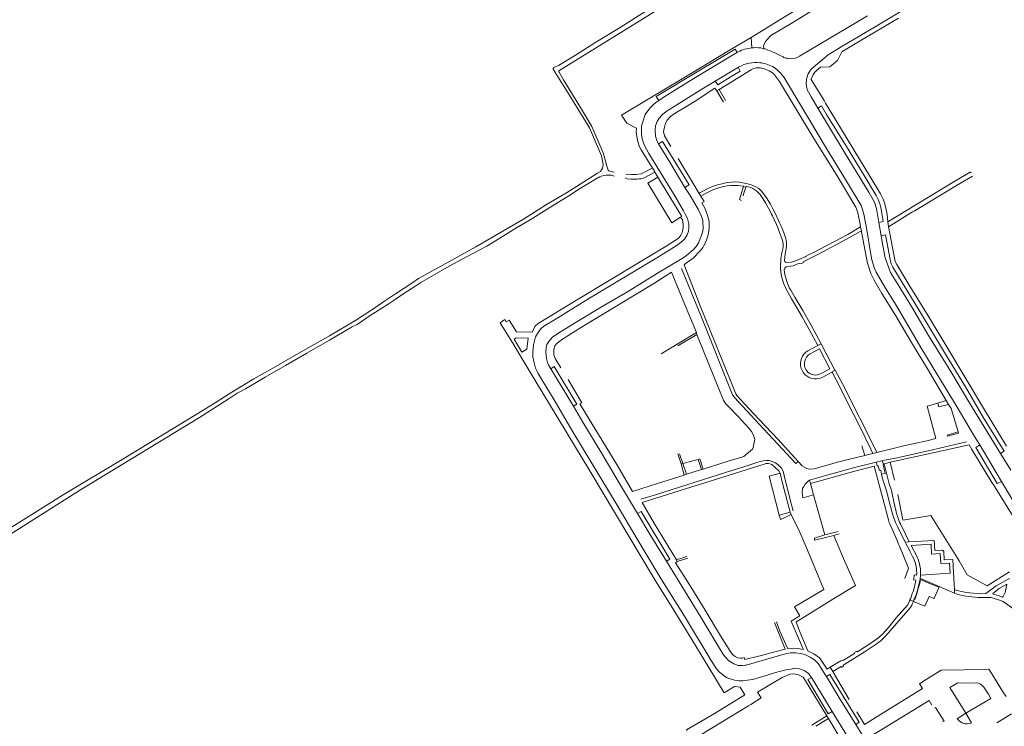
# Model space of a CAD drawing. Extents: x 145000 to 155000, y 457500 to 470000.
# Tile 219 of 256: x 146921 to 147360, y 464434 to 464749. Entities that reach past the tile are written whole.
import ezdxf

# ---------------------------------------------------------------- set-up
doc = ezdxf.new("R2010")
doc.units = 0
doc.header["$LTSCALE"] = 0.2
doc.header["$MEASUREMENT"] = 0
doc.layers.add('kant verharding', color=252, linetype='Continuous', lineweight=0)

msp = doc.modelspace()

# ---------------------------------------------------------------- linework, layer by layer
at = {"layer": 'kant verharding', "lineweight": 0}
for p, q in [((147268.81, 464732.59), (147299, 464750.49)), ((147312.8, 464749.46), (147295.72, 464739.41)), ((147247.58, 464736.25), (147247.22, 464740.89)), ((147240.16, 464735.7), (147240.87, 464734.46)), ((147241.14, 464734.39), (147241.4, 464734.53)), ((147247.58, 464736.25), (147248.23, 464736.29)), ((147252.59, 464736.04), (147252.84, 464735.96)), ((147252.76, 464737.12), (147252.84, 464735.96)), ((147252.84, 464735.96), (147252.86, 464735.74)), ((147260.11, 464732.89), (147261.43, 464732.24)), ((147241.6, 464727.62), (147231.26, 464721.39)), ((147241.85, 464727.8), (147241.6, 464727.62)), ((147251.32, 464729.65), (147251.1, 464729.67)), ((147266.71, 464715.02), (147261.89, 464723.03)), ((147231.94, 464717.11), (147232.91, 464717.71)), ((147231.94, 464717.11), (147234.98, 464712.06)), ((147232.91, 464717.71), (147235.86, 464712.83)), ((147272.7, 464716.64), (147273.97, 464714.44)), ((147273.97, 464714.44), (147275.24, 464712.24)), ((147275.24, 464712.24), (147276.94, 464709.47)), ((147214.72, 464686.94), (147221.41, 464675.85)), ((147184.11, 464681.31), (147186.23, 464680.88)), ((147184.89, 464679.53), (147186.26, 464679.17)), ((147191.24, 464678.46), (147191.24, 464678.21)), ((147205.67, 464678.74), (147204.39, 464680.86)), ((147205.67, 464678.74), (147216.28, 464661.18)), ((147221.41, 464675.85), (147222.14, 464674.64)), ((147222.14, 464674.64), (147223.8, 464671.88)), ((147243.83, 464674.48), (147242.07, 464668.68)), ((147243.83, 464674.48), (147244.86, 464674.2)), ((147244.86, 464674.2), (147243.88, 464671.12)), ((147332.27, 464673.47), (147333.03, 464673.93)), ((147223.8, 464671.88), (147224.8, 464670.23)), ((147224.8, 464670.23), (147226.26, 464667.81)), ((147243.88, 464671.12), (147243.64, 464670.38)), ((147242.07, 464668.68), (147242.94, 464668.37)), ((147257.73, 464662.98), (147256.87, 464664.6)), ((147215.83, 464660.88), (147211.85, 464658.4)), ((147216.28, 464661.18), (147215.83, 464660.88)), ((147255.64, 464663.53), (147256.35, 464662.18)), ((147256.35, 464662.18), (147256.71, 464661.41)), ((147256.71, 464661.41), (147258.47, 464657.6)), ((147259.43, 464659.38), (147257.73, 464662.98)), ((147307.73, 464662.05), (147308.15, 464658.8)), ((147308.38, 464656.57), (147319.11, 464663.19)), ((147319.11, 464663.19), (147319.76, 464663.59)), ((147295.57, 464658.49), (147295.95, 464656.57)), ((147295.95, 464656.57), (147296.32, 464654.64)), ((147304.05, 464658.52), (147305.18, 464652.64)), ((147308.15, 464658.8), (147308.38, 464656.57)), ((147308.95, 464653.6), (147308.38, 464656.57)), ((147296.38, 464654.34), (147296.32, 464654.64)), ((147272.83, 464644.08), (147271.71, 464643.51)), ((147260.33, 464638.54), (147260.3, 464637.73)), ((147260.48, 464642.24), (147260.33, 464638.54)), ((147262.88, 464638.71), (147264.79, 464639.07)), ((147270.56, 464640.71), (147269.59, 464640.23)), ((147262.07, 464636.44), (147261.98, 464637.44)), ((147083.54, 464623.22), (147086.55, 464625.27)), ((147222.89, 464609.51), (147207.17, 464600.05)), ((147214.62, 464603.58), (147223.05, 464608.71)), ((147223.05, 464608.71), (147222.89, 464609.51)), ((147276.9, 464603.73), (147272.46, 464601.39)), ((147276.9, 464603.73), (147278.39, 464604.49)), ((147284.52, 464592.76), (147278.39, 464604.49)), ((147157.95, 464593.31), (147168.15, 464576.73)), ((147271.57, 464593.1), (147272.03, 464592.4)), ((147278.55, 464589.41), (147283.27, 464591.92)), ((147286.51, 464585.6), (147283.27, 464591.92)), ((147334.15, 464579.25), (147330.35, 464578.09)), ((147330.35, 464578.09), (147330.88, 464576.42)), ((147330.88, 464576.42), (147335.18, 464577.5)), ((147335.18, 464577.5), (147334.15, 464579.25)), ((147339.4, 464565.24), (147334.52, 464563.78)), ((147339.55, 464564.71), (147339.4, 464565.24)), ((147297.79, 464554.78), (147296.58, 464559.13)), ((147345.55, 464557.46), (147344.29, 464559.56)), ((147349.09, 464559.49), (147347.24, 464558.39)), ((147215.99, 464551), (147214.56, 464555.44)), ((147215.36, 464555.44), (147216.82, 464551.22)), ((147289.86, 464552.83), (147297.79, 464554.78)), ((147297.79, 464554.78), (147299.43, 464555.18)), ((147299.43, 464555.18), (147301.47, 464555.68)), ((147301.47, 464555.68), (147303.15, 464556.09)), ((147303.15, 464556.09), (147305.62, 464556.7)), ((147305.62, 464556.7), (147311.07, 464558.04)), ((147314.45, 464558.86), (147311.07, 464558.04)), ((147345.55, 464557.46), (147354.44, 464542.67)), ((147358.28, 464555.72), (147362.87, 464548.27)), ((147216.82, 464551.22), (147215.99, 464551)), ((147217.37, 464546.05), (147215.99, 464551)), ((147223.57, 464553.01), (147216.82, 464551.22)), ((147216.82, 464551.22), (147218.5, 464546.41)), ((147225.12, 464548.48), (147223.57, 464553.01)), ((147253.09, 464550.91), (147253.94, 464551.18)), ((147254.54, 464551.23), (147253.94, 464551.18)), ((147300.59, 464551.17), (147302.95, 464551.75)), ((147302.95, 464551.75), (147303.3, 464550.32)), ((147303.3, 464550.32), (147303.38, 464549.99)), ((147305.71, 464552.42), (147306.75, 464552.62)), ((147305.71, 464552.42), (147306.04, 464551.06)), ((147306.04, 464551.06), (147306.14, 464550.66)), ((147309.21, 464551.76), (147311.04, 464543.75)), ((147218.5, 464546.41), (147217.37, 464546.05)), ((147218.5, 464546.41), (147225.12, 464548.48)), ((147225.12, 464548.48), (147225.87, 464548.72)), ((147255.22, 464545.62), (147260.2, 464546.93)), ((147259.77, 464528.19), (147255.22, 464545.62)), ((147273.23, 464543.73), (147276.34, 464544.63)), ((147273.23, 464543.73), (147273.71, 464542.27)), ((147273.71, 464542.27), (147273.71, 464542.26)), ((147273.71, 464542.26), (147275.02, 464537.18)), ((147354.44, 464542.67), (147355.01, 464542)), ((147358.74, 464543.13), (147368.84, 464526.42)), ((147275.02, 464537.18), (147270.83, 464536.03)), ((147275.02, 464537.18), (147280.04, 464519.41)), ((147312.49, 464537.45), (147314.56, 464526.86)), ((147264.79, 464534.5), (147265.87, 464530.09)), ((147270.83, 464536.03), (147270.27, 464535.87)), ((147259.77, 464528.19), (147264.6, 464529.47)), ((147260.35, 464526.28), (147265.1, 464528.42)), ((147264.6, 464529.47), (147265.1, 464528.42)), ((147259.77, 464528.19), (147260.1, 464526.91)), ((147260.1, 464526.91), (147260.35, 464526.28)), ((147314.56, 464526.86), (147314.56, 464526.82)), ((147280.04, 464519.41), (147286.02, 464520.89)), ((147284, 464519.19), (147286.35, 464519.82)), ((147314.13, 464523.37), (147314.1, 464523.44)), ((147317.64, 464516.34), (147314.13, 464523.37)), ((147280.04, 464519.41), (147275.37, 464517.99)), ((147280.31, 464518.31), (147282.79, 464518.9)), ((147282.79, 464518.9), (147284, 464519.19)), ((147313.3, 464514.32), (147312.88, 464515.31)), ((147315.87, 464516.19), (147315.69, 464516.54)), ((147315.87, 464516.19), (147317.64, 464516.34)), ((147316.17, 464515.59), (147315.87, 464516.19)), ((147317.54, 464512.91), (147316.17, 464515.59)), ((147314.44, 464511.57), (147313.3, 464514.32)), ((147314.75, 464510.84), (147314.44, 464511.57)), ((147317.88, 464512.23), (147317.54, 464512.91)), ((147319.13, 464509.76), (147317.88, 464512.23)), ((147320.68, 464510.49), (147318.48, 464514.75)), ((147213.96, 464508.24), (147218.64, 464509.72)), ((147213.96, 464508.24), (147214.34, 464507.62)), ((147214.34, 464507.62), (147219.02, 464509.02)), ((147322.64, 464501.5), (147322.71, 464502.38)), ((147352.38, 464496.77), (147362.36, 464503.03)), ((147319.67, 464500.2), (147319.8, 464501.07)), ((147322.64, 464501.5), (147322.44, 464499.66)), ((147330.87, 464495.81), (147328.8, 464491.23)), ((147337.86, 464493.41), (147330.93, 464496.46)), ((147337.74, 464495.05), (147337.86, 464493.41)), ((147317.97, 464490.46), (147318.29, 464491.3)), ((147317.97, 464490.46), (147319.51, 464489.8)), ((147319.51, 464489.8), (147318.95, 464488.52)), ((147319.51, 464489.8), (147319.9, 464490.72)), ((147328.52, 464491.12), (147326.67, 464491.92)), ((147266.53, 464487.42), (147268.92, 464483.3)), ((147257.56, 464480.43), (147260.61, 464472.92)), ((147260.61, 464472.92), (147262.39, 464468.55)), ((147263.56, 464468.71), (147263.46, 464468.93)), ((147244.45, 464463.87), (147244.1, 464464.8)), ((147250.47, 464465.41), (147244.45, 464463.87)), ((147251.31, 464465.63), (147250.47, 464465.41)), ((147283.57, 464458.53), (147282.41, 464460.47)), ((147283.57, 464458.53), (147283.71, 464458.29)), ((147283.71, 464458.29), (147290.92, 464446.18)), ((147244.35, 464448.21), (147242.37, 464451.56)), ((147342.84, 464440.03), (147335.74, 464451.45)), ((147326.44, 464445.61), (147327.76, 464443.6)), ((147353.97, 464446.59), (147342.84, 464440.03)), ((147280.89, 464438.8), (147274.2, 464434.74)), ((147281.63, 464437.61), (147275.96, 464434.27)), ((147280.89, 464438.8), (147281.63, 464437.61)), ((147291.91, 464420.64), (147281.63, 464437.61)), ((147294.34, 464440.58), (147297.73, 464434.96)), ((147338.99, 464437.54), (147342.84, 464440.03)), ((147342.84, 464440.03), (147345.33, 464435.67)), ((147356.68, 464435.79), (147363.11, 464439.67)), ((147299.74, 464425.39), (147293.82, 464435.02))]:
    msp.add_line(p, q, dxfattribs=at)
at = {"layer": 'kant verharding', "lineweight": 0, "flags": 128}
for points in [[(147161.46, 464728.49), (147168.53, 464732.74), (147178.03, 464738.78), (147188.88, 464745.39), (147200.75, 464752.85), (147215.55, 464761.82), (147232.37, 464772.26), (147250.2, 464783.48), (147266.67, 464793.53), (147282.74, 464803.64), (147299.08, 464813.81)], [(147300.39, 464812.04), (147161.62, 464726.09), (147161.5, 464725.86), (147161.53, 464725.6), (147161.65, 464725.39), (147163.68, 464722.06)], [(147247.22, 464740.89), (147263.07, 464750.74), (147278.47, 464760.03), (147307.54, 464777.48)], [(147309.52, 464774.01), (147300.1, 464768.25), (147286.27, 464759.93), (147275.38, 464753.45), (147264.98, 464747.06), (147256.05, 464741.82), (147255.62, 464741.55)], [(147316.9, 464754.77), (147315.04, 464753.27), (147304.01, 464746.59)], [(147304.01, 464746.59), (147287.31, 464736.73), (147282.34, 464733.68), (147281.54, 464733.11), (147274.95, 464727.68)], [(147247.22, 464740.89), (147237.92, 464735.41), (147220.88, 464725.19), (147189.55, 464706.28)], [(147252.76, 464737.12), (147253.14, 464738.27), (147253.61, 464739.08), (147255.62, 464741.55)], [(147276.4, 464726.26), (147278.15, 464727.64), (147282.21, 464727.86), (147285.74, 464730.58), (147287.56, 464734.49), (147295.72, 464739.41)], [(147206.11, 464712.87), (147204.95, 464714.62), (147223.93, 464726.07), (147240.16, 464735.7)], [(147241.14, 464734.39), (147219.5, 464721.26), (147207.65, 464713.87), (147206.11, 464712.87)], [(147263.05, 464731.64), (147263.43, 464731.55), (147263.82, 464731.49)], [(147178.8, 464680.41), (147180.13, 464681.24), (147180.63, 464681.92), (147180.99, 464682.67), (147181.21, 464683.49), (147181.26, 464684.32), (147181.17, 464685.12), (147180.52, 464688.14), (147180.15, 464689.3), (147175.18, 464700.63), (147167.26, 464713.66), (147159.01, 464726.76), (147159.07, 464727.1), (147159.27, 464727.38), (147159.39, 464727.47), (147161.46, 464728.49)], [(147232.91, 464717.71), (147247.19, 464726.56), (147248.24, 464727.06), (147249.49, 464727.31), (147251.34, 464727.31)], [(147241.56, 464727.31), (147242.35, 464725.97), (147239.04, 464723.96)], [(147251.34, 464727.31), (147253.02, 464726.88), (147255.2, 464726.06), (147257.22, 464724.81), (147259.86, 464721.28), (147274.72, 464696.67), (147285.55, 464679.28), (147293.9, 464665.28), (147294.6, 464663.38), (147295.57, 464658.49)], [(147184.11, 464681.31), (147183.78, 464681.53), (147183.56, 464681.82), (147182.98, 464683.63), (147181.82, 464687.98), (147181.36, 464689.47), (147176.28, 464701.33), (147171.22, 464709.69), (147163.68, 464722.06)], [(147206, 464693.53), (147205.4, 464694.53), (147204.6, 464697.01), (147204.5, 464699.73), (147204.67, 464701.56), (147205.34, 464703.54), (147206.27, 464705.02), (147207.79, 464706.57), (147209.34, 464707.94), (147225.26, 464717.81), (147231.26, 464721.39)], [(147239.04, 464723.96), (147232.33, 464719.75), (147231.26, 464721.39)], [(147279.68, 464712.89), (147273.95, 464722.21), (147273.97, 464722.29)], [(147211.39, 464692.4), (147208.58, 464697.13), (147208.2, 464699.03), (147208.57, 464700.91), (147209.02, 464702.69), (147209.82, 464704.12), (147211.32, 464705.67), (147212.94, 464706.87), (147221.84, 464712.3), (147231.09, 464718.29), (147231.94, 464717.11)], [(147217.86, 464662.2), (147217.12, 464663.68), (147213.16, 464670.44), (147201.61, 464689.3), (147199.6, 464693.03), (147198.75, 464695.7), (147198.42, 464697.85), (147198.46, 464701.53), (147199.26, 464704.21), (147200.08, 464706.54), (147201.26, 464708.27), (147202.33, 464709.69), (147203.58, 464710.92), (147204.66, 464711.79), (147206.11, 464712.87)], [(147349.09, 464559.49), (147346.68, 464563.19), (147338.99, 464576.27), (147327.91, 464594.58), (147322.82, 464602.89), (147317.45, 464612.04), (147311.49, 464622.1), (147306.55, 464630.05), (147302.89, 464636.36), (147302.16, 464637.98), (147300.95, 464641.91), (147300.38, 464645.11), (147298.71, 464655.2), (147297.45, 464662.18), (147296.88, 464664.25), (147296.2, 464666.08), (147289.28, 464677.68), (147280.83, 464691.47), (147272.86, 464704.62), (147266.71, 464715.02)], [(147279.68, 464712.89), (147280.38, 464711.59), (147300.15, 464679.14), (147304.82, 464671.21), (147305.97, 464668.86), (147306.64, 464667.26), (147307.05, 464665.71), (147307.73, 464662.05)], [(147276.94, 464709.47), (147278.57, 464710.47), (147280.82, 464706.67), (147290.47, 464691.16), (147298.49, 464677.94), (147302.85, 464670.56), (147303.76, 464668.81), (147304.54, 464666.88), (147305.01, 464665.38), (147305.97, 464659), (147304.05, 464658.52)], [(147304.05, 464658.52), (147303.01, 464664.68), (147302.21, 464667.51), (147299.83, 464671.68), (147288.6, 464689.95), (147276.94, 464709.47)], [(147189.55, 464706.28), (147191.86, 464702.71), (147196.13, 464700.55), (147196.07, 464698.8), (147196.56, 464695.03), (147197.53, 464692.27), (147198.25, 464690.82), (147202.86, 464683.52), (147203.24, 464682.85)], [(147206, 464693.53), (147207.74, 464694.59), (147219.59, 464675.28), (147217.76, 464674.12)], [(147217.76, 464674.12), (147210.94, 464685.45), (147206, 464693.53)], [(147203.24, 464682.85), (147200.26, 464681.16), (147198.22, 464680.24), (147196.01, 464679.84), (147193.91, 464679.91), (147191.48, 464680.1)], [(147204.39, 464680.86), (147204.12, 464681.32), (147203.24, 464682.85)], [(147156.01, 464666.54), (147164.94, 464671.76), (147178.8, 464680.41)], [(147179.76, 464678.82), (147179.64, 464678.77), (147179.41, 464678.63), (147170.76, 464673.49)], [(147184.89, 464679.53), (147182.63, 464679.61), (147181.6, 464679.49), (147180.59, 464679.21), (147179.76, 464678.82)], [(147191.24, 464678.21), (147192.06, 464678.01), (147193.79, 464677.81), (147196.49, 464677.83), (147197.33, 464677.93)], [(147197.33, 464677.93), (147198.08, 464678.01), (147199.58, 464678.41), (147204.39, 464680.86)], [(147211.85, 464658.4), (147201.17, 464676.06), (147205.67, 464678.74)], [(147319.76, 464663.59), (147338.63, 464674.93), (147345.83, 464679.12)], [(147333.03, 464673.93), (147337.96, 464676.91), (147344.78, 464680.89), (147344.91, 464680.89), (147345.16, 464680.69)], [(147170.76, 464673.49), (147166.43, 464670.61), (147156.38, 464664.48), (147150.06, 464660.42), (147141.18, 464655.18), (147134.14, 464650.75), (147129.44, 464647.97), (147126.09, 464646.24), (147120.81, 464643.36), (147112.66, 464639.01), (147100.16, 464631.77), (147097.91, 464630.34), (147092.59, 464626.83), (147088.2, 464623.89)], [(147215.83, 464642.1), (147216.02, 464642.21), (147218.45, 464643.77), (147221.6, 464646.45), (147222.7, 464647.82), (147223.7, 464649.45), (147224.44, 464651), (147225.39, 464653.58), (147225.79, 464655.56), (147225.71, 464659.39), (147225.16, 464661.24), (147223.78, 464664.19), (147220.04, 464670.57), (147217.76, 464674.12)], [(147254.07, 464669.55), (147252.01, 464672.37), (147250.57, 464673.59), (147249.31, 464674.41), (147247.71, 464675.1), (147246.14, 464675.62), (147244.2, 464676.07), (147242.08, 464676.42), (147240.19, 464676.55), (147238.37, 464676.49), (147236.32, 464676.28), (147234.93, 464675.94), (147232.21, 464675.28), (147230.25, 464674.65), (147227.65, 464673.47), (147224.1, 464671.54)], [(147241.49, 464675.02), (147243.62, 464674.72), (147243.83, 464674.48)], [(147244.86, 464674.2), (147245.08, 464674.57), (147246.01, 464674.38)], [(147308.15, 464658.8), (147320.51, 464666.37), (147332.27, 464673.47)], [(147224.8, 464670.23), (147226.84, 464671.4), (147228.66, 464672.36)], [(147252.46, 464669.21), (147253.65, 464667.31), (147255.64, 464663.53)], [(147256.87, 464664.6), (147255.8, 464666.64), (147254.07, 464669.55)], [(147088.89, 464626.81), (147096.58, 464631.84), (147099.08, 464633.52), (147113.96, 464641.71), (147124.53, 464647.62), (147145.81, 464660.02), (147152.36, 464664.22), (147156.01, 464666.54)], [(147226.26, 464667.81), (147225.33, 464667.27), (147226.68, 464664.64), (147227.78, 464661.64), (147228.49, 464658.96), (147228.52, 464656.11), (147228.24, 464653.68), (147227.5, 464651.08), (147226.25, 464648.28), (147226.3, 464648.53), (147225.73, 464647.42), (147224.53, 464645.9), (147221.35, 464642.59), (147217.88, 464640.09), (147217.33, 464639.61)], [(147212.64, 464647.38), (147214.34, 464648.44), (147216.11, 464649.7), (147217.64, 464651.3), (147218.71, 464653.05), (147219.26, 464654.63), (147219.48, 464656.48), (147219.41, 464657.96), (147218.83, 464660.23), (147217.86, 464662.2)], [(147215, 464651.7), (147215.91, 464652.9), (147216.46, 464654.03), (147216.66, 464654.7), (147216.88, 464656.13), (147216.93, 464657.65), (147216.58, 464659.66), (147215.83, 464660.88)], [(147258.47, 464657.6), (147259.06, 464656.32), (147259.77, 464654.55), (147261.09, 464650.91)], [(147260.55, 464656.86), (147259.91, 464658.35), (147259.43, 464659.38)], [(147262.51, 464651.88), (147261.28, 464655.14), (147260.55, 464656.86)], [(147295.95, 464656.57), (147290.22, 464653.22), (147275.34, 464645.35), (147272.83, 464644.08)], [(147211.5, 464649.28), (147214.74, 464651.35), (147215, 464651.7)], [(147296.32, 464654.64), (147295.83, 464654.54), (147291.29, 464651.91), (147276.85, 464644.22), (147270.72, 464641.21), (147270.56, 464640.71)], [(147334.15, 464579.25), (147325.83, 464593.38), (147318.19, 464605.84), (147311.64, 464616.94), (147305.48, 464626.95), (147302.07, 464632.88), (147300.49, 464635.73), (147299.11, 464640.33), (147298.58, 464642.68), (147296.38, 464654.34)], [(147305.18, 464652.64), (147307.13, 464653.07), (147307.58, 464649.91), (147309.07, 464642.08), (147309.55, 464640.08), (147310.3, 464638.65), (147324.03, 464616.18), (147333.79, 464599.84), (147342.68, 464585.3), (147350.73, 464571.59), (147359.9, 464556.72), (147358.28, 464555.72)], [(147358.28, 464555.72), (147344.17, 464578.67), (147336.6, 464591.38), (147326.24, 464608.24), (147318.67, 464621.11), (147311.53, 464632.64), (147309.3, 464636.32), (147308.47, 464638.3), (147306.94, 464642.73), (147305.88, 464648.28), (147305.18, 464652.64)], [(147360.98, 464558.85), (147350.65, 464575.86), (147334.83, 464602.41), (147326.56, 464616.14), (147317.84, 464630.23), (147312.05, 464639.88), (147311.43, 464641.09), (147310.75, 464644.21), (147308.95, 464653.6)], [(147149.62, 464609.72), (147150.07, 464610.73), (147151.02, 464612.28), (147152.29, 464613.55), (147169.47, 464623.97), (147184.72, 464633.09), (147209.36, 464647.92), (147211.5, 464649.28)], [(147242.52, 464454.41), (147241.67, 464454.43), (147239.82, 464454.66), (147236.56, 464455.73), (147235.29, 464456.43), (147232.95, 464458.45), (147231.78, 464459.78), (147229.44, 464463.55), (147217.52, 464483.23), (147207.07, 464500), (147196.34, 464517.84), (147187.52, 464532.7), (147176.46, 464551.06), (147167.29, 464565.99), (147159.42, 464579.53), (147154.15, 464588.33), (147152.3, 464591.26), (147151.24, 464593.61), (147150.59, 464596.09), (147150.06, 464598.72), (147149.96, 464600.79), (147150.33, 464604.07), (147151.2, 464607.62), (147152.45, 464609.88), (147153.65, 464611.35), (147154.85, 464612.35), (147160.4, 464615.61), (147175.2, 464624.8), (147205.24, 464642.76), (147212.64, 464647.38)], [(147262.03, 464641.8), (147262.34, 464644.34), (147262.86, 464646.84)], [(147261.26, 464646.76), (147260.87, 464645.04), (147260.48, 464642.38), (147260.48, 464642.24)], [(147271.71, 464643.51), (147271.23, 464643.27), (147266.65, 464641.25), (147265.21, 464640.86), (147262.88, 464640.77)], [(147157.95, 464593.31), (147157.1, 464594.77), (147156.52, 464596.14), (147156.07, 464598.02), (147155.84, 464600.62), (147155.96, 464602.92), (147156.21, 464604.15), (147157.06, 464605.5), (147158.73, 464607.38), (147161.11, 464609.03), (147170.08, 464614.57), (147181.58, 464621.55), (147192.13, 464627.71), (147205.45, 464635.9), (147215.83, 464642.1)], [(147250.78, 464568.78), (147239.74, 464580.6), (147238.99, 464581.77), (147224.84, 464617.07), (147216.26, 464638.06)], [(147217.33, 464639.61), (147224.53, 464621.35), (147240.42, 464582.2), (147240.89, 464581.45), (147248.18, 464573.57), (147259.05, 464562.04), (147268.14, 464552.14)], [(147269.59, 464640.23), (147268.91, 464640.41), (147267.62, 464639.89), (147265.88, 464639.28), (147264.79, 464639.07)], [(147162.47, 464593.78), (147159.89, 464597.99), (147159.37, 464599.52), (147159.27, 464600.52), (147159.34, 464601.92), (147159.79, 464603.55), (147160.81, 464604.83), (147163.14, 464606.6), (147171.61, 464611.84), (147203.83, 464631.42), (147211.75, 464636.33)], [(147211.75, 464636.33), (147217.55, 464622.27), (147222.89, 464609.51)], [(147262.53, 464629.49), (147265.22, 464624.57), (147267.41, 464620.81), (147269.98, 464616.58), (147272.91, 464611.22), (147276.9, 464603.73)], [(147086.55, 464625.27), (147087.01, 464625.58), (147088.89, 464626.81)], [(147278.39, 464604.49), (147273.99, 464612.79), (147270.21, 464619.36), (147266.71, 464625.28), (147264.88, 464628.4)], [(147088.2, 464623.89), (147085.54, 464622.1), (147077.14, 464616.77), (147071.69, 464613.11), (147069.17, 464611.86), (147059.39, 464606.05), (147049.32, 464600.31), (147039.89, 464594.83), (147030.72, 464589.57), (147021.95, 464584.41), (147018.3, 464582.51), (147014.3, 464579.85), (147001.55, 464571.74), (146948.57, 464539.45), (146883.96, 464498.7), (146870.72, 464490.8), (146844.51, 464474.85), (146809.6, 464453.39)], [(146815.19, 464459.31), (146826.76, 464466.46), (146882.09, 464500.35), (146900.48, 464511.98), (146940.83, 464537.25), (146967.79, 464553.36), (147000, 464573.06), (147008.57, 464578.25), (147015.19, 464582.45), (147025.74, 464588.86), (147035.29, 464594.17), (147046.84, 464600.89), (147059.47, 464608.1), (147071.52, 464615.16), (147077.91, 464619.4), (147083.54, 464623.22)], [(147143.84, 464600.1), (147141.47, 464604.07), (147135.51, 464613.9), (147137.53, 464615.35), (147138.16, 464614.3), (147139.43, 464615.05), (147142.69, 464609.85), (147149.62, 464609.72)], [(147223.05, 464608.71), (147233.41, 464583), (147234.96, 464579.47), (147235.87, 464577.99), (147236.92, 464576.74), (147241.4, 464572.12), (147246.34, 464566.79), (147247.39, 464565.44)], [(147145.08, 464600.83), (147141.62, 464606.56), (147142.5, 464607.1), (147147.85, 464606.95)], [(147147.85, 464606.95), (147147.26, 464602.14), (147145.08, 464600.83)], [(147235.14, 464449.13), (147222.45, 464470.11), (147212.78, 464485.89), (147204.24, 464499.68), (147175.32, 464547.91), (147151.02, 464588.11), (147143.84, 464600.1)], [(147278.44, 464591.3), (147282.33, 464593.31), (147277.67, 464602.22), (147273.26, 464599.88)], [(147168.15, 464576.73), (147169.62, 464577.56), (147159.52, 464594.32), (147157.95, 464593.31)], [(147269.49, 464593.57), (147269.92, 464592.55), (147270.5, 464591.59)], [(147283.27, 464591.92), (147283.22, 464592.08), (147284.52, 464592.76)], [(147284.52, 464592.76), (147284.7, 464592.83), (147287.86, 464586.7), (147291.48, 464579.64), (147294.76, 464573.09)], [(147165.76, 464588.59), (147171.85, 464578.28), (147170.98, 464577.71), (147177.99, 464566), (147187.35, 464550.82), (147194.41, 464538.76)], [(147301.47, 464555.68), (147300.51, 464557.58), (147295.28, 464568.22), (147290.06, 464578.67), (147286.51, 464585.6)], [(147168.15, 464576.73), (147172.31, 464569.58), (147180.71, 464555.62), (147188.56, 464542.31), (147196.65, 464529)], [(147330.35, 464578.09), (147325.63, 464576.79), (147329.55, 464562.4), (147325.42, 464561.35), (147314.45, 464558.86)], [(147335.18, 464577.5), (147336.31, 464575.67), (147337.77, 464570.84), (147339.4, 464565.24)], [(147294.76, 464573.09), (147296.31, 464570.01), (147303.15, 464556.09)], [(147268.14, 464552.14), (147267.15, 464551.26), (147250.78, 464568.78)], [(147247.39, 464565.44), (147248.12, 464564.16), (147248.8, 464561.91), (147248.62, 464560.48), (147248.15, 464558.36), (147247.75, 464557.56), (147246.08, 464556.05), (147243.9, 464554.35), (147243.03, 464554.05)], [(147334.52, 464563.78), (147334.67, 464563.43), (147339.55, 464564.71)], [(147306.75, 464552.62), (147312.25, 464553.69), (147328, 464557.35), (147343.16, 464560.78)], [(147344.29, 464559.56), (147328.9, 464556.05), (147309.21, 464551.76)], [(147358.74, 464543.13), (147355.86, 464547.86), (147349.09, 464559.49)], [(147347.24, 464558.39), (147356.86, 464542.25), (147358.74, 464543.13)], [(147253.09, 464550.91), (147231.83, 464544.16), (147213.2, 464538.37), (147198.7, 464533.76)], [(147225.87, 464548.72), (147224.42, 464553.24), (147223.57, 464553.01)], [(147243.03, 464554.05), (147237.42, 464552.37), (147225.87, 464548.72)], [(147244.45, 464549.93), (147250.16, 464551.78), (147252.58, 464552.4)], [(147252.58, 464552.4), (147253.94, 464552.51), (147255.19, 464552.51), (147256.19, 464552.18), (147258.02, 464551.46), (147259.27, 464550.58), (147260.79, 464549.18), (147261.47, 464547.83), (147261.97, 464545.93), (147264.79, 464534.5)], [(147260.2, 464546.93), (147259.57, 464547.9), (147257.84, 464549.63), (147256.42, 464550.68), (147255.54, 464551), (147254.74, 464551.15), (147254.54, 464551.23)], [(147275.3, 464548.86), (147273.1, 464548.66), (147271.95, 464548.91), (147270, 464550.16), (147268.14, 464552.14)], [(147289.86, 464552.83), (147286.31, 464551.97), (147275.3, 464548.86)], [(147276.34, 464544.63), (147280.54, 464545.84), (147293.79, 464549.5), (147300.59, 464551.17)], [(147305.71, 464552.42), (147305.39, 464552.36), (147302.95, 464551.75)], [(147306.14, 464550.66), (147305.95, 464550.61), (147306.84, 464546.78), (147305.31, 464546.38)], [(147309.21, 464551.76), (147306.42, 464551.04), (147308.69, 464542.21), (147309.74, 464539.22), (147311.14, 464532.63)], [(147194.41, 464538.76), (147205.47, 464542.32), (147217.37, 464546.05)], [(147198.12, 464535.36), (147204.6, 464537.32), (147236.23, 464547.27), (147244.45, 464549.93)], [(147264.6, 464529.47), (147261.23, 464542.4), (147260.2, 464546.93)], [(147301.95, 464549.98), (147293.34, 464547.75), (147273.71, 464542.26)], [(147308.36, 464526.1), (147305.89, 464535.64), (147301.95, 464549.98)], [(147305.31, 464546.38), (147304.92, 464548.21), (147304.35, 464548.08), (147303.82, 464550.09), (147303.38, 464549.99)], [(147305.31, 464546.38), (147305.9, 464544), (147307.62, 464538.6), (147308.71, 464534.25), (147309.89, 464529.78), (147310.18, 464528.76), (147310.5, 464527.74)], [(147270.27, 464535.87), (147269.94, 464538.33), (147270.09, 464540), (147270.66, 464541), (147271.29, 464541.98), (147272.13, 464542.93), (147272.76, 464543.46), (147273.23, 464543.73)], [(147355.01, 464542), (147363.21, 464528.77), (147372.08, 464514.78)], [(147198.7, 464533.76), (147204.21, 464524.4), (147213.96, 464508.24)], [(147196.65, 464529), (147198.2, 464529.83), (147211.04, 464508.59), (147209.56, 464507.74)], [(147209.56, 464507.74), (147202.12, 464519.67), (147196.65, 464529)], [(147265.1, 464528.42), (147268.91, 464520.59), (147271.57, 464514.38), (147279.58, 464495.12), (147266.53, 464487.42)], [(147308.92, 464524.31), (147308.68, 464524.86), (147308.36, 464526.1)], [(147312.88, 464515.31), (147312.22, 464516.91), (147308.92, 464524.31)], [(147315.69, 464516.54), (147312.37, 464523.14), (147311.93, 464524.07)], [(147314.56, 464526.82), (147314.71, 464525.99), (147314.73, 464525.99)], [(147314.73, 464525.99), (147327.29, 464528), (147339.8, 464507.84), (147343.48, 464501.68), (147352.38, 464496.77)], [(147284, 464519.19), (147288.29, 464508.96), (147293.77, 464496.82), (147283.67, 464490.72), (147269.75, 464482.25)], [(147275.37, 464517.99), (147275.49, 464517.03), (147280.31, 464518.31)], [(147317.64, 464516.34), (147328.8, 464516.91), (147329.04, 464512.42), (147332.38, 464512.62), (147333, 464512.03), (147333.17, 464508.25), (147337.05, 464508.49), (147337.36, 464502.6), (147337.74, 464495.05)], [(147318.48, 464514.75), (147327.35, 464515.26), (147327.62, 464510.82), (147331.48, 464511.06), (147331.73, 464506.63), (147335.6, 464506.86), (147335.84, 464502.3), (147322.64, 464501.5)], [(147209.56, 464507.74), (147224.78, 464482.71), (147230.6, 464473.06), (147234.64, 464466.46), (147235.67, 464465.06), (147237.31, 464463.3), (147239.46, 464461.94), (147241.51, 464461.27), (147243.36, 464461.19), (147244.52, 464461.36), (147244.98, 464461.46)], [(147244.1, 464464.8), (147243.4, 464464.59), (147242.43, 464464.52), (147241.23, 464464.72), (147240.05, 464465.27), (147238.97, 464466.11), (147238.14, 464467.22), (147233.63, 464474.47), (147226.75, 464485.84), (147219.6, 464497.45), (147213.54, 464507.04), (147214.34, 464507.62)], [(147315.61, 464500), (147317.34, 464504.62), (147314.75, 464510.84)], [(147320.61, 464499.27), (147319.57, 464499.47), (147319.67, 464500.2)], [(147319.8, 464501.07), (147319.86, 464501.59), (147320.93, 464501.44)], [(147322.44, 464499.66), (147321.95, 464497.3), (147321.24, 464494.63), (147320.51, 464492.4), (147319.9, 464490.72)], [(147319.9, 464490.72), (147320.08, 464490.66), (147321.04, 464493.37), (147321.8, 464495.99), (147322.3, 464497.95), (147322.64, 464499.55), (147327.06, 464497.68), (147330.76, 464496.09)], [(147330.93, 464496.46), (147322.6, 464500.03), (147322.44, 464499.66)], [(147362.26, 464500.06), (147356.31, 464496.73), (147354.63, 464495.46)], [(147354.63, 464495.46), (147351.71, 464493.26), (147348.99, 464493.15), (147346.04, 464493.41), (147343.15, 464493.78), (147338.89, 464494.64), (147337.74, 464495.05)], [(147337.86, 464493.41), (147339.24, 464492.84), (147342.12, 464492.23), (147343.96, 464491.95), (147348.4, 464491.51), (147353.35, 464491.58), (147354.18, 464491.46), (147358.34, 464490.16), (147359.27, 464489.79), (147361.01, 464488.73), (147368.01, 464483.57)], [(147361.06, 464497.46), (147357.67, 464495.53), (147354.83, 464493.33), (147354.96, 464493.07), (147357.3, 464492.4), (147359.12, 464491.73), (147359.52, 464491.92), (147360.36, 464493.78), (147361.06, 464497.46)], [(147282.41, 464460.47), (147287.23, 464463.28), (147288.42, 464463.65), (147293.31, 464466.62), (147293.46, 464467.13), (147294.27, 464467.61), (147294.59, 464467.39), (147300.52, 464471.14), (147304.04, 464473.67), (147305.94, 464475.42), (147308.36, 464478.24), (147311.85, 464482.41), (147316.89, 464488.14), (147317.55, 464489.38), (147317.97, 464490.46)], [(147326.67, 464491.92), (147326.52, 464491.99), (147324.58, 464487.66), (147319.51, 464489.8)], [(147318.03, 464486.95), (147311.97, 464480.01), (147308.29, 464475.59), (147306.51, 464473.67)], [(147263.46, 464468.93), (147260.07, 464476.53), (147258.53, 464480.74)], [(147268.92, 464483.3), (147265.09, 464481.01), (147270.12, 464469.31), (147270.47, 464468.39)], [(147269.75, 464482.25), (147267.27, 464480.69), (147268.38, 464477.66), (147272.53, 464467.73)], [(147262.39, 464468.55), (147261.16, 464468.27), (147256.19, 464466.96), (147251.31, 464465.63)], [(147270.47, 464468.39), (147268.72, 464468.72), (147266.66, 464468.91), (147265.23, 464468.87), (147263.56, 464468.71)], [(147272.53, 464467.73), (147275.07, 464466.46), (147277.67, 464464.67), (147279.6, 464461.79), (147281.11, 464459.66), (147282.41, 464460.47)], [(147303.29, 464470.98), (147297.5, 464467.17), (147288.14, 464461.36), (147288.28, 464461.13)], [(147244.98, 464461.46), (147253.18, 464463.82), (147260.95, 464466), (147263.07, 464466.59), (147264.8, 464466.95), (147266.97, 464466.96), (147269.27, 464466.55), (147271.12, 464466.09), (147273.54, 464464.97), (147275.41, 464463.81), (147277.06, 464462.12), (147278.44, 464460.08), (147280.11, 464457.37), (147280.81, 464456.34)], [(147274.08, 464455.9), (147272.77, 464457.62), (147271.07, 464458.87), (147268.81, 464459.77), (147266.81, 464460.01), (147264.88, 464459.69), (147263.36, 464459.44), (147258.7, 464458.31), (147247.9, 464455.09), (147245.5, 464454.66), (147243.5, 464454.39), (147242.52, 464454.41)], [(147287.4, 464460.58), (147287.24, 464460.8), (147283.57, 464458.53)], [(147288.28, 464461.13), (147288.39, 464460.97), (147287.52, 464460.42), (147287.4, 464460.58)], [(147323.61, 464450.96), (147322.25, 464453.11), (147325.15, 464454.97), (147331.9, 464459.15), (147341.91, 464459.27), (147353.14, 464459.61), (147355.23, 464456.33), (147359.67, 464449.1), (147360.75, 464447.48)], [(147247.08, 464443.94), (147251.64, 464446.84), (147250.01, 464449.4), (147261.05, 464455.95), (147264.38, 464457.35), (147266.27, 464457.56), (147268.26, 464457.16), (147270.34, 464455.99), (147271.45, 464454.42), (147280.89, 464438.8)], [(147274.08, 464455.9), (147272.49, 464455.03), (147281.59, 464439.75), (147283.29, 464440.78)], [(147283.29, 464440.78), (147274.08, 464455.9)], [(147280.81, 464456.34), (147282.34, 464457.22), (147295.4, 464436.07), (147293.82, 464435.02)], [(147293.82, 464435.02), (147286.33, 464447.18), (147280.81, 464456.34)], [(147242.37, 464451.56), (147239.79, 464451.94), (147235.14, 464449.13)], [(147297.73, 464434.96), (147304.83, 464439.4), (147323.61, 464450.96)], [(147335.74, 464451.45), (147339.34, 464453.51), (147343.17, 464453.41), (147347.42, 464453.47), (147348.48, 464453.34), (147349.3, 464452.97), (147350, 464452.47), (147350.8, 464451.57), (147352.94, 464448.45), (147353.97, 464446.59)], [(147218.76, 464432.03), (147218.46, 464432.54), (147231.13, 464440.06), (147244.35, 464448.21)], [(147300.65, 464429.89), (147303.95, 464431.84), (147326.44, 464445.61)], [(147220.97, 464428.34), (147221.09, 464428.14), (147246.01, 464443.26), (147247.08, 464443.94)], [(147283.29, 464440.78), (147294.55, 464422.3)], [(147329.08, 464442.43), (147329.4, 464442.61), (147333.17, 464436.53), (147332.4, 464436.19)], [(147338.99, 464437.54), (147340.07, 464436.44), (147341.25, 464435.77), (147342.65, 464435.29), (147343.65, 464435.32), (147344.7, 464435.5), (147345.33, 464435.67)]]:
    msp.add_lwpolyline(points, dxfattribs=at)
at = {"layer": 'kant verharding', "lineweight": 0, "extrusion": (0, 0, -1)}
for centre, radius, start, end in [((-147248.94, 464719.37), 16.93, 63.5737, 85.4115), ((-147249.72, 464723.87), 12.5, 83.139, 103.2643), ((-147238.15, 464691.11), 47.19, 108.1401, 117.7287), ((-147281.27, 464720.54), 7.51, 13.4589, 49.624), ((-147240.3, 464648.52), 26.52, 63.9727, 92.5863), ((-147243.08, 464664.1), 10.68, 105.8947, 151.4249), ((-147253.5, 464648.52), 7.96, 162.5425, 192.7935), ((-147263.32, 464637.44), 1.34, 359.7169, 70.8279), ((-147263.08, 464641.8), 1.06, 281.2718, 359.6548), ((-147283.28, 464639.36), 21.41, 329.2104, 352.1676), ((-147355.55, 464540.94), 45.18, 341.7857, 349.3955), ((-147346.55, 464539.65), 37.96, 335.7611, 341.7108), ((-147353.92, 464542.66), 44.22, 334.2353, 339.0035), ((-147330.56, 464495.85), 0.308, 128.5757, 186.6849), ((-147328.57, 464491.38), 0.27, 214.4106, 281.7026), ((-147313.95, 464490.39), 5.34, 200.4803, 220.1095), ((-147290.04, 464490.12), 23.27, 224.9701, 235.2961)]:
    msp.add_arc(centre, radius, start, end, dxfattribs=at)
at = {"layer": 'kant verharding', "lineweight": 0}
for centre, radius, start, end in [((147241.05, 464734.57), 0.206, 212.6346, 297.7944), ((147264.81, 464738.79), 7.37, 242.7441, 256.1827), ((147264.82, 464738.82), 7.4, 262.25, 302.6276), ((147241.7, 464727.45), 0.203, 122.2417, 223.0535), ((147249.35, 464714.56), 15.21, 83.3816, 119.5405), ((147249.71, 464715.18), 14.56, 57.9603, 83.665), ((147249.13, 464714.84), 15.16, 32.7109, 56.7763), ((147281.15, 464720.6), 9.42, 131.2138, 154.5038), ((147281.96, 464720.86), 10.19, 175.0766, 204.5176), ((147281.16, 464720.61), 9.41, 154.6087, 173.1371), ((147253.66, 464648.72), 9.39, 348.4476, 19.6201), ((147281.38, 464639.01), 21.11, 183.471, 206.7872), ((147275.96, 464595.59), 6.78, 121.1437, 197.3193), ((147275.96, 464595.61), 5.05, 122.2601, 209.7112), ((147275.9, 464595.57), 6.71, 216.369, 293.3242), ((147275.87, 464595.57), 4.98, 219.4636, 301.0559), ((147306.22, 464502.62), 14.75, 355.4131, 28.9569), ((147305.24, 464502.32), 17.47, 0.1899, 27.8693), ((147271.93, 464509.14), 49.68, 338.9517, 348.5334)]:
    msp.add_arc(centre, radius, start, end, dxfattribs=at)

doc.saveas('drawing.dxf')
